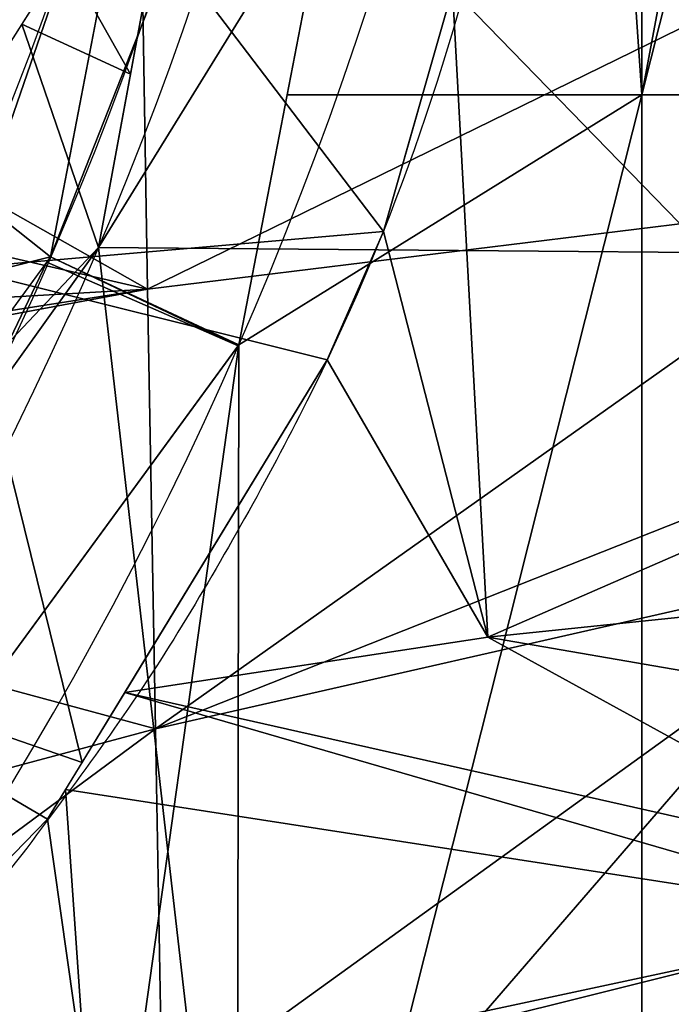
# Model space of a CAD drawing. Header units: millimetres. Extents: x -115 to 115, y -168 to 68.
# Tile 173 of 182: x 46 to 55, y -31 to -17. Entities that reach past the tile are written whole.
import ezdxf

# ---------------------------------------------------------------- set-up
doc = ezdxf.new("R2010")
doc.units = ezdxf.units.MM
doc.layers.add('100', color=7, linetype='Continuous', true_color=0xffffff)

msp = doc.modelspace()

# ---------------------------------------------------------------- linework, layer by layer
at = {"layer": '100', "color": 163, "linetype": 'Continuous', "extrusion": (0, 0, -1)}
for centre, radius, start, end in [((-1.171784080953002e-15, 4.143383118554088e-17, -94.00000000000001), 68, 283.0679673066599, 256.9320326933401), ((-1.206143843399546e-15, 3.435976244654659e-17, -80.99999999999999), 65, 283.0679673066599, 256.9320326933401), ((-1.171784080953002e-15, 4.143383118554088e-17, -97.00000000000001), 51.02441921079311, 286.7387892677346, 253.2612107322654), ((-1.206143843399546e-15, 3.435976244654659e-17, -80.21468795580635), 50.45028773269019, 286.0923326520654, 253.9076673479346)]:
    msp.add_arc(centre, radius, start, end, dxfattribs=at)
at = {"layer": '100', "color": 163, "linetype": 'Continuous'}
for centre, radius, start, end in [((1.206143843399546e-15, 3.435976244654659e-17, 83.99999999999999), 68, 283.0679673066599, 256.9320326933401), ((1.206143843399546e-15, 3.435976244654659e-17, 80.99999999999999), 53.41795171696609, 285.9698255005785, 254.0301744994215), ((1.171784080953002e-15, 4.143383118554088e-17, 97.32142857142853), 49.08693978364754, 286.8231174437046, 253.1768825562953), ((3.609554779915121e-15, 0, 65.79422863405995), 47.00000000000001, 295.2768269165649, 64.72317308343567), ((3.609554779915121e-15, 0, 51.20577136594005), 47.00000000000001, 295.2768269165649, 64.72317308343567), ((1.171784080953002e-15, 4.143383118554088e-17, 97.00000000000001), 65, 324.0000000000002, 1.546884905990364e-07)]:
    msp.add_arc(centre, radius, start, end, dxfattribs=at)
msp.add_open_spline([(5.499999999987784, 48.22118332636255, -3.356006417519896), (8.84094975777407, 47.93717806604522, -3.252188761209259), (12.20185750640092, 47.37708418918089, -3.044930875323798), (18.69627885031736, 45.67149826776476, -2.451456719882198), (21.7973016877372, 44.48249804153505, -2.029867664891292), (26.33079415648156, 42.38542200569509, -1.412430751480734), (27.83190162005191, 41.67697653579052, -1.160335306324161), (30.75711083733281, 40.15400196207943, -0.3951048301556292), (32.17632048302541, 39.35346943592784, 0.09487909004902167), (34.86473318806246, 37.71826781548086, 1.264387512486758), (36.1429143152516, 36.87541954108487, 1.945658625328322), (37.97714948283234, 35.61261406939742, 3.129483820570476), (38.57116314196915, 35.18762921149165, 3.55270140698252), (39.7573003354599, 34.37876824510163, 4.452942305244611), (40.33764922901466, 33.99584753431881, 4.940654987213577), (41.83016119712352, 32.71240252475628, 6.495524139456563), (42.73882756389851, 31.82927807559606, 7.58336830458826), (44.53044142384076, 30.06213469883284, 9.78032371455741), (45.41901039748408, 29.18215115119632, 10.88794283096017), (46.98951830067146, 27.22552396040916, 13.11830058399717), (47.66989387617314, 26.17364257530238, 14.23654351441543), (48.96225983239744, 24.03279448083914, 16.47109967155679), (49.56670907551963, 22.93337492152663, 17.59101462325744), (51.22539645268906, 19.51072164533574, 20.84712073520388), (52.07362716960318, 17.00927853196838, 22.85937514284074), (53.04371761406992, 12.70706856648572, 25.32207083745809), (53.30969865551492, 11.1982867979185, 26.03662826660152), (53.70273435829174, 8.089042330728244, 27.17660845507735), (53.80115930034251, 6.465014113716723, 27.59129851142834), (54.06164273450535, 1.478716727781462, 28.46528289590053), (54.04864420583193, -1.954189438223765, 28.43057970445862), (53.76511127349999, -6.912187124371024, 27.48044185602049), (53.65439229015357, -8.522849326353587, 27.04048843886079), (53.23083657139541, -11.61925827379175, 25.84557728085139), (52.95595747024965, -13.13019823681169, 25.10534476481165), (51.9759104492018, -17.38940901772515, 22.60054358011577), (51.08622639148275, -19.87809300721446, 20.53093518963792), (49.36632282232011, -23.29429685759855, 17.22107872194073), (48.75187413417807, -24.38841377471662, 16.09896962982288), (47.44065755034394, -26.52957799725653, 13.85766058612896), (46.69071694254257, -27.53487846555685, 12.72338104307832), (45.17842551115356, -29.55240385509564, 10.4926496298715), (44.19978068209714, -30.34878608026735, 9.398991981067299), (42.40477958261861, -32.10637982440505, 7.204097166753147), (41.54682332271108, -33.0313244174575, 6.109781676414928), (39.99277440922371, -34.28887621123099, 4.598450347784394), (39.39942896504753, -34.67356798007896, 4.133147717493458), (38.20284959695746, -35.49661256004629, 3.256004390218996), (37.59446720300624, -35.91681242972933, 2.847420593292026), (35.73119254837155, -37.17101153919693, 1.706762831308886), (34.44179707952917, -38.00528014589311, 1.051279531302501), (31.73918048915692, -39.61079869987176, -0.06377277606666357), (30.32891335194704, -40.38714830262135, -0.5231060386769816), (27.38596497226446, -41.88753574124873, -1.234455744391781), (25.86395681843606, -42.60706433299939, -1.463664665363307), (21.30484445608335, -44.7037332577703, -2.099039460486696), (18.17772869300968, -45.83817871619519, -2.509488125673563), (14.93328797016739, -46.65641755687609, -2.796799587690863)], degree=3, knots=[0, 0, 0, 0, 0.06250000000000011, 0.06250000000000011, 0.1250000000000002, 0.1250000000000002, 0.1562500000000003, 0.1562500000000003, 0.1875000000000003, 0.1875000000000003, 0.2187500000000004, 0.2187500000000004, 0.2343750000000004, 0.2343750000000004, 0.2500000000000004, 0.2500000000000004, 0.2812500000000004, 0.2812500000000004, 0.3125000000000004, 0.3125000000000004, 0.3437500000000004, 0.3437500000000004, 0.3750000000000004, 0.3750000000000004, 0.4375000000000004, 0.4375000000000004, 0.4687500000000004, 0.4687500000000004, 0.5000000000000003, 0.5000000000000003, 0.5625000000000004, 0.5625000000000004, 0.5937500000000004, 0.5937500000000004, 0.6250000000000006, 0.6250000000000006, 0.6875000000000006, 0.6875000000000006, 0.7187500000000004, 0.7187500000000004, 0.7500000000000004, 0.7500000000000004, 0.7812500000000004, 0.7812500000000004, 0.8125000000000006, 0.8125000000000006, 0.8281250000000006, 0.8281250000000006, 0.8437500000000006, 0.8437500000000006, 0.8750000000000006, 0.8750000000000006, 0.9062500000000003, 0.9062500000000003, 0.9375000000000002, 0.9375000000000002, 1, 1, 1, 1], dxfattribs=at)
for points in [[(53.3950962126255, 1.562399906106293, 81.00000023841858), (54.72276359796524, 17.78050325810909, 81.00000023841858), (54.72276359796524, -17.78050325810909, 81.00000023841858)], [(54.72276359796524, -17.78050325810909, 81.00000023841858), (54.72276359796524, 17.78050325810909, 81.00000023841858), (58.05449932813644, 2.434386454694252e-13, 81.00000023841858)], [(50.99047347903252, 1.860928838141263, 97.00000286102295), (46.95882648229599, -19.95895430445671, 97.00000286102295), (57.31802061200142, -3.18198068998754, 97.00000286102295), (56.0000017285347, -1.754881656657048e-07, 97.00000286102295)], [(54.72276359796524, -17.78050325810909, 81.00000023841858), (49.65565726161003, -17.78050325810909, 81.00000023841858), (53.3950962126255, 1.562399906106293, 81.00000023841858)], [(58.05449932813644, 2.434386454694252e-13, 81.00000023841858), (58.77077206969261, -1.729229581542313, 81.00000023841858), (54.72276359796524, -17.78050325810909, 81.00000023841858)], [(46.47236689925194, -15.80653712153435, 97.32142835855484), (47.41604998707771, -17.4843929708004, 97.00000286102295), (50.37366226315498, -1.477351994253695, 97.00000286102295)], [(58.77077206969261, -1.729229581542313, 81.00000023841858), (60.49999967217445, -2.445500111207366, 81.00000023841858), (61.52008846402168, -17.78050325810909, 81.00000023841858), (54.72276359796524, -17.78050325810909, 81.00000023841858)], [(61.8186742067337, -20.08610405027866, 97.00000286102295), (60.49999967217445, -4.499999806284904, 97.00000286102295), (57.31802061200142, -3.18198068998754, 97.00000286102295), (46.95882648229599, -19.95895430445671, 97.00000286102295)], [(46.27487808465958, -20.09644359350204, 80.21468669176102), (49.14045333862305, -5.168397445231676, 80.21468669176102), (52.03523114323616, -5.471746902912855, 81.00000023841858)], [(52.03523114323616, -5.471746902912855, 81.00000023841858), (48.96537959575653, -21.35109156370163, 81.00000023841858), (46.27487808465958, -20.09644359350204, 80.21468669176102)], [(44.7869598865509, -18.46409402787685, 97.32142835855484), (46.47236689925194, -15.80653712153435, 97.32142835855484), (31.64168819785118, -9.16140154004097, 100.0000014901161)], [(30.81931918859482, -23.98763969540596, 74.63719695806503), (36.93821653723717, -12.68090587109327, 74.63719695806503), (46.27487808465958, -20.09644359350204, 80.21468669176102)], [(36.93821653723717, -12.68090587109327, 74.63719695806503), (47.01395332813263, -16.24627411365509, 80.21468669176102), (46.27487808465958, -20.09644359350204, 80.21468669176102)], [(37.82511502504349, -14.97524697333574, -43.99744048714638), (47.54899069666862, -13.88551853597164, -41.23436659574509), (47.66211286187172, -20.55416628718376, -40.08930176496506)], [(58.38552489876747, -15.30243922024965, -35.34622117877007), (47.66211286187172, -20.55416628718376, -40.08930176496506), (47.54899069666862, -13.88551853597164, -41.23436659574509)], [(46.99398949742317, -14.42030351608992, 23.66308867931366), (43.39281469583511, -16.08021929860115, 27.48839184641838), (42.38742962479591, -19.7245292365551, 24.98757094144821)], [(42.38742962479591, -19.7245292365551, 24.98757094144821), (44.97833549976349, -20.25585435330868, 19.295334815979), (46.99398949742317, -14.42030351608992, 23.66308867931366)], [(46.99398949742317, -14.42030351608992, 23.66308867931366), (44.97833549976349, -20.25585435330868, 19.295334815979), (51.03428289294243, -19.73349787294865, 20.5396693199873)], [(51.03428289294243, -19.73349787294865, 20.5396693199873), (52.25059017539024, -15.45574050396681, 23.44183996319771), (46.99398949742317, -14.42030351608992, 23.66308867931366)], [(58.48588794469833, -22.9296013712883, 22.6130336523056), (58.23294445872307, -14.83903639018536, 27.36003324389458), (52.01775208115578, -16.27462729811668, 22.88627997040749)], [(47.66211286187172, -20.55416628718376, -40.08930176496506), (36.75077855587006, -18.03629845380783, -44.07530650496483), (37.82511502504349, -14.97524697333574, -43.99744048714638)], [(58.38552489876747, -15.30243922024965, -35.34622117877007), (58.52870643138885, -19.22114565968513, -33.48379954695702), (47.66211286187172, -20.55416628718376, -40.08930176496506)], [(46.47236689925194, -15.80653712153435, 97.32142835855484), (45.86311802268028, -16.76720194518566, 97.32142835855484), (47.41604998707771, -17.4843929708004, 97.00000286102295)], [(52.52343416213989, -25.52790008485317, 17.64459162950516), (52.01775208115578, -16.27462729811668, 22.88627997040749), (51.03428289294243, -19.73349787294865, 20.5396693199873)], [(52.01775208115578, -16.27462729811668, 22.88627997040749), (52.52343416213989, -25.52790008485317, 17.64459162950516), (58.48588794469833, -22.9296013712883, 22.6130336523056)], [(46.95882648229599, -19.95895430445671, 97.00000286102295), (45.86311802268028, -16.76720194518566, 97.32142835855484), (37.48774901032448, -29.97350320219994, 97.32142835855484)], [(46.95882648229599, -19.95895430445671, 97.00000286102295), (47.41604998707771, -17.4843929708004, 97.00000286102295), (45.86311802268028, -16.76720194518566, 97.32142835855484)], [(54.72276359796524, -17.78050325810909, 81.00000023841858), (50.67475885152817, -33.83177891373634, 81.00000023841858), (48.94552752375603, -33.11550617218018, 81.00000023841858), (48.96537959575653, -21.35109156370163, 81.00000023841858)], [(48.96537959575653, -21.35109156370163, 81.00000023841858), (49.65565726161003, -17.78050325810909, 81.00000023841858), (54.72276359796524, -17.78050325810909, 81.00000023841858)], [(54.72276359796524, -17.78050325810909, 81.00000023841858), (54.72276359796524, -35.00090539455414, 81.00000023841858), (51.39102786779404, -35.56100651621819, 81.00000023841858), (50.67475885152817, -33.83177891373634, 81.00000023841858)], [(54.72276359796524, -35.00090539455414, 81.00000023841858), (54.72276359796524, -17.78050325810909, 81.00000023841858), (61.52008846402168, -17.78050325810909, 81.00000023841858), (54.8710860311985, -34.84485670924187, 81.00000023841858)], [(35.02871841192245, -21.28330804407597, -44.24174129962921), (36.75077855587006, -18.03629845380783, -44.07530650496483), (47.66211286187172, -20.55416628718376, -40.08930176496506)], [(47.77686670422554, -26.84145048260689, -37.84425556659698), (47.66211286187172, -20.55416628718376, -40.08930176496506), (58.52870643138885, -19.22114565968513, -33.48379954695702)], [(58.52870643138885, -19.22114565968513, -33.48379954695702), (58.64971131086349, -22.53293246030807, -31.90982341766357), (47.77686670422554, -26.84145048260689, -37.84425556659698)], [(44.97833549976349, -20.25585435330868, 19.295334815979), (50.23008584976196, -21.56436815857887, 18.89012940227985), (51.03428289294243, -19.73349787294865, 20.5396693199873)], [(52.52343416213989, -25.52790008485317, 17.64459162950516), (51.03428289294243, -19.73349787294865, 20.5396693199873), (50.23008584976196, -21.56436815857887, 18.89012940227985)], [(46.95882648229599, -19.95895430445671, 97.00000286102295), (34.04652699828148, -38.00428286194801, 97.00000286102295), (45.30495032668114, -32.91597589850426, 97.00000286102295), (48.24157431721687, -31.11641108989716, 97.00000286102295)], [(37.48774901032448, -29.97350320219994, 97.32142835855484), (38.99054974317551, -31.0948584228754, 97.00000286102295), (46.95882648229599, -19.95895430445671, 97.00000286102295)], [(46.95882648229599, -19.95895430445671, 97.00000286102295), (48.24157431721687, -31.11641108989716, 97.00000286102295), (51.59056186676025, -31.92043304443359, 97.00000286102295), (61.8186742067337, -20.08610405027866, 97.00000286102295)], [(46.27487808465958, -20.09644359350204, 80.21468669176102), (38.84953632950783, -30.28554469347, 80.21468669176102), (30.81931918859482, -23.98763969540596, 74.63719695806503)], [(48.95539209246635, -21.36474847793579, 81.00000023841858), (46.22253775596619, -20.16826905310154, 80.21468669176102), (46.27487808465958, -20.09644359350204, 80.21468669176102)], [(46.27487808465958, -20.09644359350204, 80.21468669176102), (48.96537959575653, -21.35109156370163, 81.00000023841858), (48.95539209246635, -21.36474847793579, 81.00000023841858)], [(61.8186742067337, -20.08610405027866, 97.00000286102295), (51.59056186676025, -31.92043304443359, 97.00000286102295), (53.39012667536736, -34.85705330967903, 97.00000286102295)], [(53.39012667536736, -34.85705330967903, 97.00000286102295), (52.58610472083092, -38.20604085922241, 97.00000286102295), (61.8186742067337, -20.08610405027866, 97.00000286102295)], [(39.39813375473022, -34.43406149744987, 81.00000023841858), (37.21556439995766, -32.52769634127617, 80.21468669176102), (46.22253775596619, -20.16826905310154, 80.21468669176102)], [(46.22253775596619, -20.16826905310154, 80.21468669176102), (48.95539209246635, -21.36474847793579, 81.00000023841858), (39.39813375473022, -34.43406149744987, 81.00000023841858)], [(44.97833549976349, -20.25585435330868, 19.295334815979), (42.15498641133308, -25.7391445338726, 13.97372037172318), (46.72638326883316, -27.32184156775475, 12.90208380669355)], [(46.72638326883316, -27.32184156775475, 12.90208380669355), (50.23008584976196, -21.56436815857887, 18.89012940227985), (44.97833549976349, -20.25585435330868, 19.295334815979)], [(47.66211286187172, -20.55416628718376, -40.08930176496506), (33.973328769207, -23.10859225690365, -44.34395581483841), (33.97919237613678, -22.69326709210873, -44.34257000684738)], [(33.973328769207, -23.10859225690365, -44.34395581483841), (47.66211286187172, -20.55416628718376, -40.08930176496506), (47.77686670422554, -26.84145048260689, -37.84425556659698)], [(33.97919237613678, -22.69326709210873, -44.34257000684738), (35.02871841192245, -21.28330804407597, -44.24174129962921), (47.66211286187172, -20.55416628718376, -40.08930176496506)], [(47.21629992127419, -33.83177891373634, 81.00000023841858), (46.50002717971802, -35.56100651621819, 81.00000023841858), (35.18951684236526, -40.18924757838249, 81.00000023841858), (48.96537959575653, -21.35109156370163, 81.00000023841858)], [(48.96537959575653, -21.35109156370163, 81.00000023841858), (48.94552752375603, -33.11550617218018, 81.00000023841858), (47.21629992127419, -33.83177891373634, 81.00000023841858)], [(50.23008584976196, -21.56436815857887, 18.89012940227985), (47.33571037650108, -26.32056176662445, 13.94346170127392), (52.52343416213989, -25.52790008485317, 17.64459162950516)], [(58.64971131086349, -22.53293246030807, -31.90982341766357), (58.70595201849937, -24.35147389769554, -30.60238063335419), (47.77686670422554, -26.84145048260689, -37.84425556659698)], [(52.52343416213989, -25.52790008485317, 17.64459162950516), (58.54422971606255, -24.90365132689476, 20.92173881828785), (58.48588794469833, -22.9296013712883, 22.6130336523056)], [(47.77686670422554, -26.84145048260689, -37.84425556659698), (33.99607911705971, -30.53432330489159, -43.04449632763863), (33.973328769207, -23.10859225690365, -44.34395581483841)], [(47.86811769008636, -32.1781113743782, -33.5685983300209), (47.77686670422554, -26.84145048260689, -37.84425556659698), (58.70595201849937, -24.35147389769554, -30.60238063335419)], [(58.70595201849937, -24.35147389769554, -30.60238063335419), (58.65969508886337, -29.48656305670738, -25.33039264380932), (47.86811769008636, -32.1781113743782, -33.5685983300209)], [(58.59369412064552, -26.5771821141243, 19.48791556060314), (58.54422971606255, -24.90365132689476, 20.92173881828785), (52.52343416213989, -25.52790008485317, 17.64459162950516)], [(52.52343416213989, -25.52790008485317, 17.64459162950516), (47.33571037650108, -26.32056176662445, 13.94346170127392), (58.57683718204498, -28.85359711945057, 16.89706183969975)], [(58.57683718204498, -28.85359711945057, 16.89706183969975), (58.59369412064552, -26.5771821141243, 19.48791556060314), (52.52343416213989, -25.52790008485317, 17.64459162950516)], [(41.57200828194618, -32.92269259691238, 6.234428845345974), (46.23362794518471, -28.13156135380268, 12.05993816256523), (42.15498641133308, -25.7391445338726, 13.97372037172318)], [(46.23362794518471, -28.13156135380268, 12.05993816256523), (46.72638326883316, -27.32184156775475, 12.90208380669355), (42.15498641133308, -25.7391445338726, 13.97372037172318)], [(47.33571037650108, -26.32056176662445, 13.94346170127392), (46.49053886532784, -27.70939469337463, 12.49901205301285), (58.55514481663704, -29.57486175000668, 15.66428877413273)], [(58.55514481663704, -29.57486175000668, 15.66428877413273), (58.57683718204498, -28.85359711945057, 16.89706183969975), (47.33571037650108, -26.32056176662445, 13.94346170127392)], [(34.04121100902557, -36.99609637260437, -39.12914544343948), (33.99607911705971, -30.53432330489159, -43.04449632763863), (47.77686670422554, -26.84145048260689, -37.84425556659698)], [(47.77686670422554, -26.84145048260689, -37.84425556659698), (47.86811769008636, -32.1781113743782, -33.5685983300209), (34.04121100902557, -36.99609637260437, -39.12914544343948)], [(46.79327830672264, -32.09676593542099, 8.806427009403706), (46.49053886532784, -27.70939469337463, 12.49901205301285), (46.23362794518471, -28.13156135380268, 12.05993816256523)], [(46.49053886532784, -27.70939469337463, 12.49901205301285), (46.79327830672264, -32.09676593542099, 8.806427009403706), (58.55514481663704, -29.57486175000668, 15.66428877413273)], [(46.79327830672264, -32.09676593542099, 8.806427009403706), (46.23362794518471, -28.13156135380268, 12.05993816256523), (41.57200828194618, -32.92269259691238, 6.234428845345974)], [(47.91072383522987, -35.98730638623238, -27.69554778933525), (47.86811769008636, -32.1781113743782, -33.5685983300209), (58.65969508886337, -29.48656305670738, -25.33039264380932)], [(58.65969508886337, -29.48656305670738, -25.33039264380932), (58.65579470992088, -29.91977706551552, -24.8856283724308), (47.91072383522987, -35.98730638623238, -27.69554778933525)], [(58.45785513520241, -32.80990570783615, 10.13501733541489), (58.55514481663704, -29.57486175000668, 15.66428877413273), (46.79327830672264, -32.09676593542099, 8.806427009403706)], [(58.65579470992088, -29.91977706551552, -24.8856283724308), (58.59164893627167, -31.21789544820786, -22.95979671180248), (47.91072383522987, -35.98730638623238, -27.69554778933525)]]:
    msp.add_3dface(points, dxfattribs=at)

doc.saveas('drawing.dxf')
